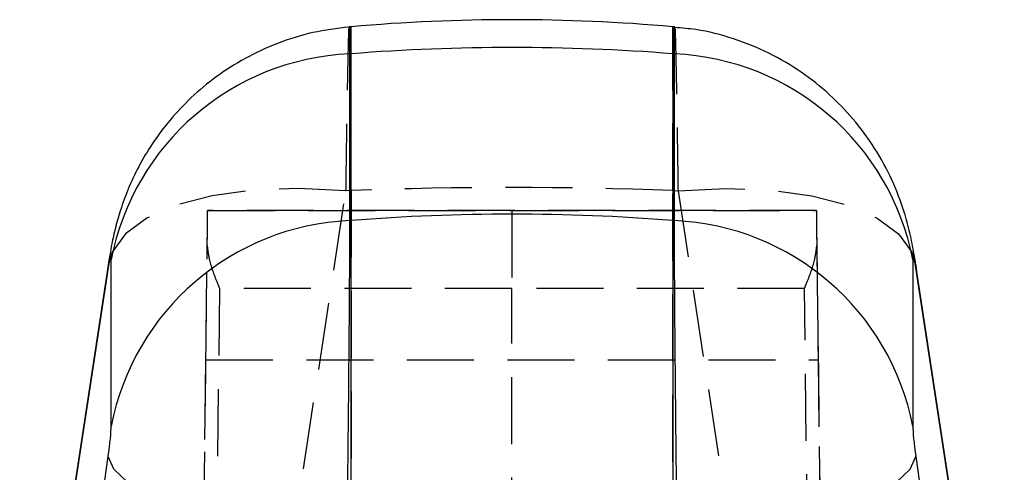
# Model space of a CAD drawing. Extents: x 59 to 746, y 13 to 589.
# Tile 41 of 46: x 415 to 453, y 572 to 589. Entities that reach past the tile are written whole.
import ezdxf

# ---------------------------------------------------------------- set-up
doc = ezdxf.new("R2010")
doc.units = 0
doc.header["$LTSCALE"] = 2
doc.linetypes.add('HIDDEN', pattern=[1.905, 1.27, -0.635])
doc.layers.get('0').update_dxf_attribs({"linetype": 'CONTINUOUS'})

msp = doc.modelspace()

# ---------------------------------------------------------------- linework, layer by layer
at = {"color": 7, "linetype": 'CONTINUOUS'}
for p, q in [((427.877641, 588.834753), (427.805831, 588.828465)), ((440.151523, 588.828435), (440.079445, 588.834753)), ((427.877641, 587.807944), (427.82222, 587.803563)), ((427.82222, 587.803563), (427.82222, 581.485948)), ((427.877641, 581.490329), (427.877641, 587.807944)), ((440.079445, 587.807944), (440.079445, 581.490329)), ((440.079445, 587.807944), (440.134866, 587.803563)), ((440.134866, 581.485948), (440.134866, 587.803563)), ((427.877641, 581.490329), (427.82222, 581.485948)), ((427.877641, 568.899414), (427.877641, 581.490329)), ((440.079445, 581.490329), (440.079445, 568.899414)), ((440.079445, 581.490329), (440.134866, 581.485948)), ((418.787999, 573.698035), (418.787999, 580.01565)), ((449.169087, 580.01565), (449.169087, 573.698035)), ((418.651546, 579.538277), (415.31992, 557.702115)), ((418.671724, 579.805276), (415.340098, 557.969114)), ((452.616988, 557.969114), (449.285362, 579.805276)), ((452.637166, 557.702115), (449.30554, 579.538277)), ((415.34479, 548.861286), (418.67593, 572.55291)), ((449.281156, 572.55291), (452.612296, 548.861286))]:
    msp.add_line(p, q, dxfattribs=at)
at = {"color": 8, "linetype": 'CONTINUOUS'}
for p, q in [((427.877641, 587.807944), (427.877641, 588.834753)), ((440.079445, 588.834753), (440.079445, 587.807944)), ((418.671716, 579.805216), (418.651546, 579.538277)), ((449.285372, 579.805216), (449.30554, 579.538277))]:
    msp.add_line(p, q, dxfattribs=at)
at = {"color": 7, "linetype": 'HIDDEN'}
for p, q in [((440.079445, 582.626751), (440.079445, 588.834753)), ((424.354141, 560.783317), (427.685766, 582.619449)), ((427.877641, 582.626751), (427.685766, 582.619449)), ((427.877641, 582.626751), (427.877641, 560.91707)), ((440.079445, 582.626751), (440.27132, 582.619449)), ((440.079445, 560.91707), (440.079445, 582.626751)), ((440.27132, 582.619449), (443.602945, 560.783317)), ((422.443608, 581.874808), (433.978543, 581.874868)), ((422.443608, 581.874808), (422.443608, 581.874212)), ((445.513478, 581.874212), (422.443608, 581.874212)), ((433.978543, 581.874868), (433.978543, 578.911921)), ((433.978543, 581.874868), (445.513478, 581.874808)), ((445.513478, 581.874212), (445.513478, 581.874808)), ((421.080758, 470.330095), (422.427344, 580.544045)), ((445.529742, 580.544045), (446.876328, 470.330095)), ((422.894276, 578.911891), (421.567082, 470.285153)), ((433.978543, 578.911921), (422.894276, 578.911891)), ((433.978543, 470.148927), (433.978543, 578.911921)), ((445.06281, 578.911891), (433.978543, 578.911921)), ((446.390004, 470.285153), (445.06281, 578.911891)), ((422.20778, 562.570145), (422.374458, 576.213202)), ((422.374458, 576.213202), (445.582628, 576.213202)), ((445.582628, 576.213202), (445.749306, 562.570145))]:
    msp.add_line(p, q, dxfattribs=at)
at = {"color": 7, "linetype": 'HIDDEN', "flags": 128}
for points in [[(427.685766, 582.619449), (425.882441, 582.704654), (424.170726, 582.63888), (422.609246, 582.424423), (421.251476, 582.068613), (420.143919, 581.58361), (419.324508, 580.986044), (418.821306, 580.296388), (418.671716, 579.805216)], [(440.27132, 582.619449), (442.074645, 582.704654), (443.78636, 582.63888), (445.34784, 582.424423), (446.70561, 582.068613), (447.813167, 581.58361), (448.632578, 580.986044), (449.13578, 580.296388), (449.285372, 579.805216)], [(422.427344, 580.544045), (422.43289, 580.997905), (422.437442, 581.370315), (422.440823, 581.647029), (422.442905, 581.81735), (422.443608, 581.874808)], [(445.513478, 581.874808), (445.514181, 581.81735), (445.516263, 581.647029), (445.519644, 581.370315), (445.524196, 580.997905), (445.529742, 580.544045)]]:
    msp.add_lwpolyline(points, dxfattribs=at)
at = {"color": 7, "linetype": 'CONTINUOUS', "flags": 128}
for points in [[(427.71015, 568.90296), (425.935424, 569.218686), (424.248376, 569.603732), (422.704899, 570.045373), (421.356132, 570.528975), (420.246762, 571.038475), (419.413545, 571.557066), (418.884087, 572.06749), (418.67593, 572.55291)], [(440.246936, 568.90296), (442.021662, 569.218686), (443.70871, 569.603732), (445.252187, 570.045373), (446.600954, 570.528975), (447.710324, 571.038475), (448.543541, 571.557066), (449.072999, 572.06749), (449.281156, 572.55291)]]:
    msp.add_lwpolyline(points, dxfattribs=at)
at = {"color": 7, "linetype": 'CONTINUOUS'}
for centre, radius, start, end in [((433.978543, 519.101121), 70, 85, 95), ((428.242506, 578.182074), 9.630665, 92.5012054, 169.0244906), ((433.978543, 510.849942), 77.19945, 85.4673148, 94.5326852), ((439.71458, 578.182074), 9.630665, 10.9755094, 87.4987946), ((428.242506, 571.864458), 9.630665, 92.5012054, 169.0244906), ((433.978543, 504.532326), 77.19945, 85.4673148, 94.5326852), ((439.71458, 571.864458), 9.630665, 10.9755094, 87.4987946)]:
    msp.add_arc(centre, radius, start, end, dxfattribs=at)
at = {"color": 7, "linetype": 'HIDDEN'}
msp.add_arc((433.978543, 421.697127), 161.045226, 87.82893539, 92.17106461, dxfattribs=at)
for centre, major_axis, start_param, end_param in [((422.321429, 571.874208), (0.122179, 10), 5.161204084, 6.283044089), ((445.635657, 571.874208), (-0.122179, 10), 0.000141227, 1.121981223)]:
    msp.add_ellipse(centre, major_axis=major_axis, ratio=0.000001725, start_param=start_param, end_param=end_param, dxfattribs=at)
at = {"color": 7, "linetype": 'CONTINUOUS'}
for centre, major_axis, start_param, end_param in [((418.651474, 579.120617), (0.124158, 0.987461), 5.854252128, 7.424520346), ((449.305612, 579.120617), (-0.124158, 0.987461), 5.141850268, 6.712118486), ((418.651474, 572.803003), (0.124158, 0.987461), 4.463554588, 5.854252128), ((449.305612, 572.803003), (-0.124158, 0.987461), 0.428933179, 1.819630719)]:
    msp.add_ellipse(centre, major_axis=major_axis, ratio=0.057502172, start_param=start_param, end_param=end_param, dxfattribs=at)
for points, knots in [([(427.804556, 588.822326), (427.345531, 588.765847), (426.419461, 588.651902), (425.09512, 588.233373), (423.865879, 587.665732), (422.772615, 586.968576), (421.821896, 586.178573), (421.016385, 585.326068), (420.354103, 584.442964), (419.828737, 583.56078), (419.429682, 582.711216), (419.142577, 581.92859), (418.944537, 581.228779), (418.791453, 580.542066), (418.715443, 580.074316), (418.671724, 579.805276)], [0, 0, 0, 0, 0.098985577, 0.199700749, 0.296230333, 0.388644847, 0.476856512, 0.560625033, 0.639557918, 0.713099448, 0.780501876, 0.84073805, 0.892428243, 0.938126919, 1, 1, 1, 1]), ([(449.285362, 579.805276), (449.263515, 579.943239), (449.198284, 580.355168), (449.070478, 581.001396), (448.81527, 581.953875), (448.397594, 583.04829), (447.746919, 584.246989), (446.942954, 585.335798), (446.005735, 586.304411), (444.943056, 587.145879), (443.721004, 587.865191), (442.377945, 588.404508), (441.17238, 588.728022), (440.416711, 588.782264), (440.149224, 588.801464)], [0, 0, 0, 0, 0.031319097, 0.093511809, 0.152696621, 0.245597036, 0.34456694, 0.44442166, 0.534906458, 0.632823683, 0.734217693, 0.837752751, 0.942568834, 1, 1, 1, 1]), ([(427.82222, 581.485948), (427.821829, 581.198109), (427.821047, 580.622434), (427.814947, 579.430046), (427.805319, 578.030328), (427.792233, 576.445402), (427.776049, 574.720033), (427.756762, 572.853686), (427.734667, 570.882705), (427.718322, 569.562876), (427.71015, 568.90296)], [0, 0, 0, 0, 0.122239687, 0.244478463, 0.366718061, 0.488957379, 0.611202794, 0.733447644, 0.866723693, 1, 1, 1, 1]), ([(440.246936, 568.90296), (440.239434, 569.507562), (440.22443, 570.716756), (440.203382, 572.574688), (440.184243, 574.397871), (440.167554, 576.143251), (440.153883, 577.757014), (440.143302, 579.235741), (440.136265, 580.536269), (440.135332, 581.169388), (440.134866, 581.485948)], [0, 0, 0, 0, 0.122265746, 0.244529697, 0.366796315, 0.48906084, 0.611318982, 0.73357653, 0.866788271, 1, 1, 1, 1])]:
    msp.add_open_spline(points, degree=3, knots=knots, dxfattribs=at)
at = {"color": 7, "linetype": 'HIDDEN'}
for points, knots in [([(427.685766, 582.619449), (427.693338, 583.153834), (427.708699, 584.238098), (427.731046, 585.642467), (427.752318, 586.847097), (427.771566, 587.788086), (427.788394, 588.443743), (427.801072, 588.795739), (427.806592, 588.795228), (427.808757, 588.795027)], [0, 0, 0, 0, 0.148125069, 0.300545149, 0.44867033, 0.601091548, 0.749210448, 0.901624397, 1, 1, 1, 1]), ([(440.148368, 588.792374), (440.149578, 588.801244), (440.15388, 588.832789), (440.164856, 588.56184), (440.180899, 587.988042), (440.199584, 587.115861), (440.220421, 585.974499), (440.244403, 584.507968), (440.26176, 583.290158), (440.27132, 582.619449)], [0, 0, 0, 0, 0.059619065, 0.212028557, 0.360150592, 0.512566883, 0.660701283, 0.813131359, 1, 1, 1, 1]), ([(422.427344, 580.544045), (422.447339, 580.362434), (422.498461, 579.898098), (422.727341, 579.337045), (422.869417, 578.974538), (422.892932, 578.915279), (422.894276, 578.911891)], [0, 0, 0, 0, 0.3495896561, 0.8938129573, 0.993929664, 1, 1, 1, 1]), ([(445.06281, 578.911891), (445.064154, 578.915279), (445.087669, 578.974538), (445.229745, 579.337045), (445.458625, 579.898098), (445.509747, 580.362434), (445.529742, 580.544045)], [0, 0, 0, 0, 0.006070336, 0.106187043, 0.650410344, 1, 1, 1, 1])]:
    msp.add_open_spline(points, degree=3, knots=knots, dxfattribs=at)
at = {"color": 8, "linetype": 'CONTINUOUS'}
for points, knots in [([(427.808757, 588.795027), (427.809954, 588.804134), (427.814822, 588.841148), (427.820401, 588.582107), (427.821574, 588.079989), (427.82222, 587.803563)], [0, 0, 0, 0, 0.127909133, 0.519898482, 1, 1, 1, 1]), ([(440.134866, 587.803563), (440.135268, 588.030895), (440.136083, 588.492153), (440.14097, 588.805266), (440.14638, 588.795838), (440.148368, 588.792374)], [0, 0, 0, 0, 0.3807372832, 0.7725175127, 1, 1, 1, 1])]:
    msp.add_open_spline(points, degree=3, knots=knots, dxfattribs=at)

doc.saveas('drawing.dxf')
